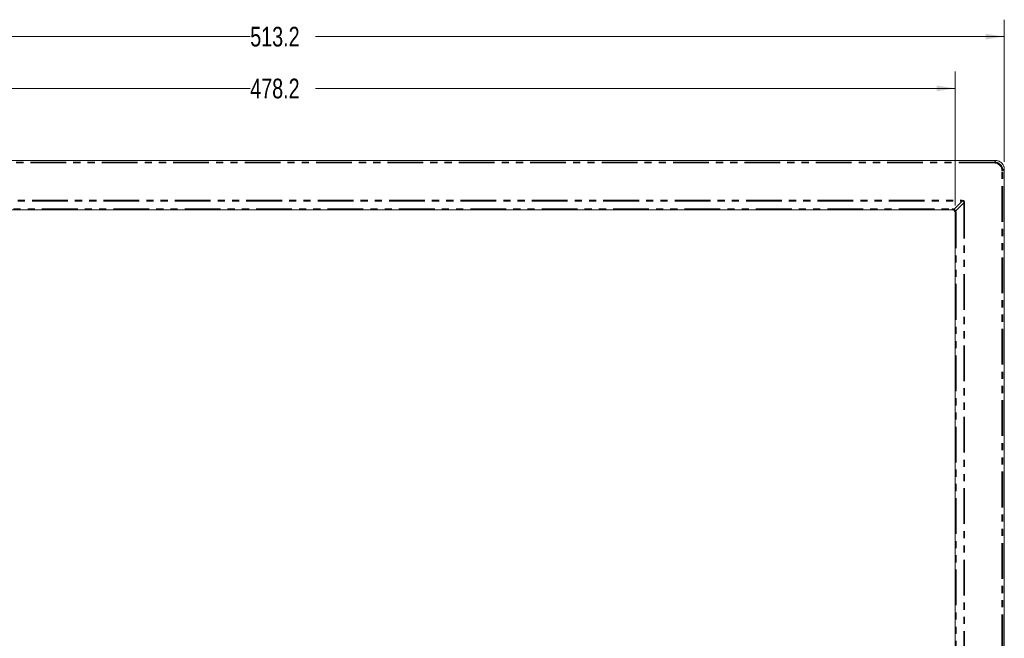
# Model space of a CAD drawing. Header units: millimetres. Extents: x 19 to 844, y 7 to 552.
# Tile 27 of 36: x 490 to 665, y 299 to 409. Entities that reach past the tile are written whole.
import ezdxf

# ---------------------------------------------------------------- set-up
doc = ezdxf.new("R2010")
doc.units = ezdxf.units.MM
doc.linetypes.add('PHANTOM', pattern=[12.7, 6.35, -1.27, 1.27, -1.27, 1.27, -1.27])
doc.styles.add('SLDTEXTSTYLE0', font='TXT', dxfattribs={"width": 0.75})
doc.dimstyles.new('SLDDIMSTYLE0', dxfattribs={"dimtxt": 3.5, "dimasz": 3.302, "dimexe": 0, "dimexo": 0.0625, "dimgap": 0.875, "dimtad": 0, "dimtih": 1, "dimtoh": 1, "dimdec": 1, "dimlfac": 2, "dimrnd": 1e-09, "dimzin": 12, "dimdsep": 46, "dimtxsty": 'SLDTEXTSTYLE0', "dimsah": 1, "dimcen": 0.09, "dimadec": 0, "dimazin": 3, "dimtfac": 1, "dimtdec": 1, "dimtofl": 0, "dimtmove": 0, "dimatfit": 3, "dimfxl": 0, "dimfrac": 2, "dimtolj": 1, "dimtzin": 12, "dimarcsym": 0})

# ---------------------------------------------------------------- blocks, each defined once
blk = doc.blocks.new('_D_2')
at = {"color": 7, "linetype": 'Continuous', "lineweight": 0}
for p, q in [((417.55, 376.25), (417.55, 400.07)), ((656.67, 376.25), (656.67, 400.07)), ((417.55, 397.07), (531.29, 397.07)), ((656.67, 397.07), (542.93, 397.07))]:
    blk.add_line(p, q, dxfattribs=at)
for points in [[(417.55, 397.07), (420.86, 396.56), (420.86, 397.58)], [(656.67, 397.07), (653.37, 397.58), (653.37, 396.56)]]:
    blk.add_solid(points, dxfattribs=at)
at = {"color": 7, "linetype": 'Continuous', "lineweight": 0, "insert": (531.29, 398.8), "char_height": 3.5, "attachment_point": 1, "style": 'SLDTEXTSTYLE0'}
blk.add_mtext('478.2', dxfattribs=at)
blk = doc.blocks.new('_D_3')
at = {"color": 7, "linetype": 'Continuous', "lineweight": 0}
for p, q in [((408.81, 384), (408.81, 409.29)), ((665.42, 384), (665.42, 409.29)), ((408.81, 406.29), (531.29, 406.29)), ((665.42, 406.29), (542.93, 406.29))]:
    blk.add_line(p, q, dxfattribs=at)
for points in [[(408.81, 406.29), (412.11, 405.78), (412.11, 406.79)], [(665.42, 406.29), (662.12, 406.79), (662.12, 405.78)]]:
    blk.add_solid(points, dxfattribs=at)
at = {"color": 7, "linetype": 'Continuous', "lineweight": 0, "insert": (531.29, 408.02), "char_height": 3.5, "attachment_point": 1, "style": 'SLDTEXTSTYLE0'}
blk.add_mtext('513.2', dxfattribs=at)

msp = doc.modelspace()

# ---------------------------------------------------------------- linework, layer by layer
at = {"color": 7, "linetype": 'Continuous', "lineweight": 15}
for p, q in [((663.926, 384.225), (410.3, 384.225)), ((665.421, 233.374), (665.421, 382.731)), ((418.052, 375.477), (656.175, 375.477)), ((656.673, 374.979), (656.673, 241.126))]:
    msp.add_line(p, q, dxfattribs=at)
at = {"color": 8, "linetype": 'PHANTOM', "lineweight": 0}
for p, q in [((663.654, 383.953), (410.572, 383.953)), ((663.654, 383.803), (410.572, 383.803)), ((663.654, 383.953), (663.926, 384.225)), ((664.999, 233.647), (664.999, 382.458)), ((665.148, 382.458), (665.421, 382.731)), ((665.148, 233.647), (665.148, 382.458)), ((416.293, 377.163), (657.934, 377.163)), ((416.293, 377.03), (657.934, 377.03)), ((656.485, 375.582), (657.934, 377.03)), ((658.226, 376.738), (656.778, 375.29)), ((658.226, 376.738), (658.226, 239.367)), ((658.359, 376.738), (658.359, 239.367)), ((418.051, 375.647), (656.175, 375.647)), ((418.051, 375.507), (656.175, 375.507)), ((656.175, 375.477), (656.175, 375.507)), ((656.703, 374.979), (656.673, 374.979)), ((656.703, 374.979), (656.703, 241.126)), ((656.842, 374.979), (656.842, 241.126))]:
    msp.add_line(p, q, dxfattribs=at)
for points, knots in [([(665.148, 382.458), (665.142, 382.56), (665.13, 382.761), (665.009, 383.135), (664.738, 383.542), (664.331, 383.813), (663.957, 383.934), (663.756, 383.947), (663.654, 383.953)], [0, 0, 0, 0, 0.1305096, 0.2575153, 0.5000751, 0.7425533, 0.8695259, 1, 1, 1, 1]), ([(663.654, 383.803), (663.654, 383.822), (663.654, 383.859), (663.654, 383.907), (663.654, 383.942), (663.654, 383.949), (663.654, 383.953)], [0, 0, 0, 0, 0.2499806, 0.5000011, 0.7499977, 1, 1, 1, 1]), ([(664.999, 382.458), (665.017, 382.458), (665.055, 382.458), (665.102, 382.458), (665.137, 382.458), (665.145, 382.458), (665.148, 382.458)], [0, 0, 0, 0, 0.2499816, 0.4999655, 0.7499967, 1, 1, 1, 1]), ([(658.226, 376.738), (658.247, 376.738), (658.288, 376.738), (658.335, 376.738), (658.359, 376.738)], [0, 0, 0, 0, 0.5000089, 1, 1, 1, 1]), ([(656.175, 375.647), (656.228, 375.644), (656.336, 375.638), (656.435, 375.601), (656.485, 375.582)], [0, 0, 0, 0, 0.4944029, 1, 1, 1, 1]), ([(656.175, 375.647), (656.175, 375.628), (656.175, 375.59), (656.175, 375.548), (656.175, 375.518), (656.175, 375.511), (656.175, 375.507)], [0, 0, 0, 0, 0.2500113, 0.4999986, 0.7499897, 1, 1, 1, 1]), ([(656.175, 375.507), (656.209, 375.505), (656.279, 375.501), (656.341, 375.477), (656.373, 375.465)], [0, 0, 0, 0, 0.4847123, 1, 1, 1, 1]), ([(656.778, 375.29), (656.764, 375.325), (656.738, 375.391), (656.672, 375.476), (656.587, 375.542), (656.52, 375.568), (656.485, 375.582)], [0, 0, 0, 0, 0.26213242, 0.49928001, 0.73679229, 1, 1, 1, 1]), ([(656.778, 375.29), (656.761, 375.279), (656.726, 375.257), (656.688, 375.226), (656.664, 375.198), (656.662, 375.184), (656.66, 375.177)], [0, 0, 0, 0, 0.2462772, 0.4999889, 0.753724, 1, 1, 1, 1]), ([(656.66, 375.177), (656.673, 375.145), (656.697, 375.083), (656.701, 375.013), (656.703, 374.979)], [0, 0, 0, 0, 0.5173903, 1, 1, 1, 1]), ([(656.703, 374.979), (656.706, 374.979), (656.713, 374.979), (656.742, 374.981), (656.786, 374.977), (656.824, 374.978), (656.842, 374.979)], [0, 0, 0, 0, 0.2168931, 0.4999311, 0.7540643, 1, 1, 1, 1]), ([(656.778, 375.29), (656.797, 375.24), (656.834, 375.141), (656.839, 375.033), (656.842, 374.979)], [0, 0, 0, 0, 0.5054324, 1, 1, 1, 1])]:
    msp.add_open_spline(points, degree=3, knots=knots, dxfattribs=at)
at = {"color": 7, "linetype": 'Continuous', "lineweight": 15}
for points, knots in [([(664.999, 382.458), (664.994, 382.539), (664.985, 382.701), (664.878, 383.028), (664.627, 383.407), (664.25, 383.67), (663.912, 383.787), (663.74, 383.798), (663.654, 383.803)], [0, 0, 0, 0, 0.1155035, 0.2322303, 0.4906559, 0.7535114, 0.877172, 1, 1, 1, 1]), ([(665.418, 382.645), (665.412, 382.762), (665.401, 382.987), (665.274, 383.387), (664.977, 383.784), (664.58, 384.081), (664.181, 384.208), (663.955, 384.219), (663.838, 384.225)], [0, 0, 0, 0, 0.1411303, 0.2719521, 0.4999984, 0.728049, 0.8588127, 1, 1, 1, 1]), ([(665.421, 382.731), (665.413, 382.844), (665.4, 383.056), (665.27, 383.428), (665.007, 383.812), (664.623, 384.075), (664.252, 384.204), (664.039, 384.218), (663.926, 384.225)], [0, 0, 0, 0, 0.1443249, 0.2718682, 0.4999998, 0.7281288, 0.8556691, 1, 1, 1, 1]), ([(657.934, 377.163), (657.997, 377.156), (658.089, 377.146), (658.195, 377.092), (658.258, 377.04), (658.308, 376.978), (658.356, 376.879), (658.358, 376.795), (658.359, 376.738)], [0, 0, 0, 0, 0.2803509, 0.401505, 0.5205492, 0.6369482, 0.7512927, 1, 1, 1, 1]), ([(657.934, 377.163), (657.934, 377.14), (657.934, 377.093), (657.934, 377.051), (657.934, 377.03)], [0, 0, 0, 0, 0.5000261, 1, 1, 1, 1]), ([(657.934, 377.03), (657.958, 377.034), (658.004, 377.04), (658.072, 377.033), (658.132, 377.013), (658.181, 376.977), (658.215, 376.929), (658.233, 376.87), (658.238, 376.805), (658.23, 376.761), (658.226, 376.738)], [0, 0, 0, 0, 0.1426923, 0.2717264, 0.3965712, 0.5103286, 0.6195818, 0.7382335, 0.8627836, 1, 1, 1, 1]), ([(656.673, 374.979), (656.666, 375.044), (656.651, 375.175), (656.536, 375.339), (656.371, 375.455), (656.24, 375.47), (656.175, 375.477)], [0, 0, 0, 0, 0.2499932, 0.499997, 0.7499957, 1, 1, 1, 1]), ([(656.373, 375.465), (656.38, 375.466), (656.393, 375.468), (656.421, 375.493), (656.452, 375.53), (656.474, 375.565), (656.485, 375.582)], [0, 0, 0, 0, 0.2462779, 0.4999928, 0.7537134, 1, 1, 1, 1]), ([(656.373, 375.465), (656.403, 375.449), (656.463, 375.419), (656.545, 375.35), (656.614, 375.268), (656.645, 375.207), (656.66, 375.177)], [0, 0, 0, 0, 0.2511641, 0.4998504, 0.7486297, 1, 1, 1, 1])]:
    msp.add_open_spline(points, degree=3, knots=knots, dxfattribs=at)

# ---------------------------------------------------------------- dimensions: what is measured, and where the dimension line sits
at = {"color": 7, "linetype": 'Continuous', "lineweight": 0}
for base, p1, p2, picture, middle in [((665.421, 406.286), (408.806, 382.731), (665.421, 382.731), '_D_3', (537.113, 406.286)), ((417.553, 397.068), (656.673, 374.979), (417.553, 374.979), '_D_2', (537.113, 397.068))]:
    dim = msp.add_linear_dim(base=base, p1=p1, p2=p2, dimstyle='SLDDIMSTYLE0', dxfattribs=at)
    dim.commit()
    dim.dimension.update_dxf_attribs({"geometry": picture, "text_midpoint": middle, "dimtype": 160})

doc.saveas('drawing.dxf')
